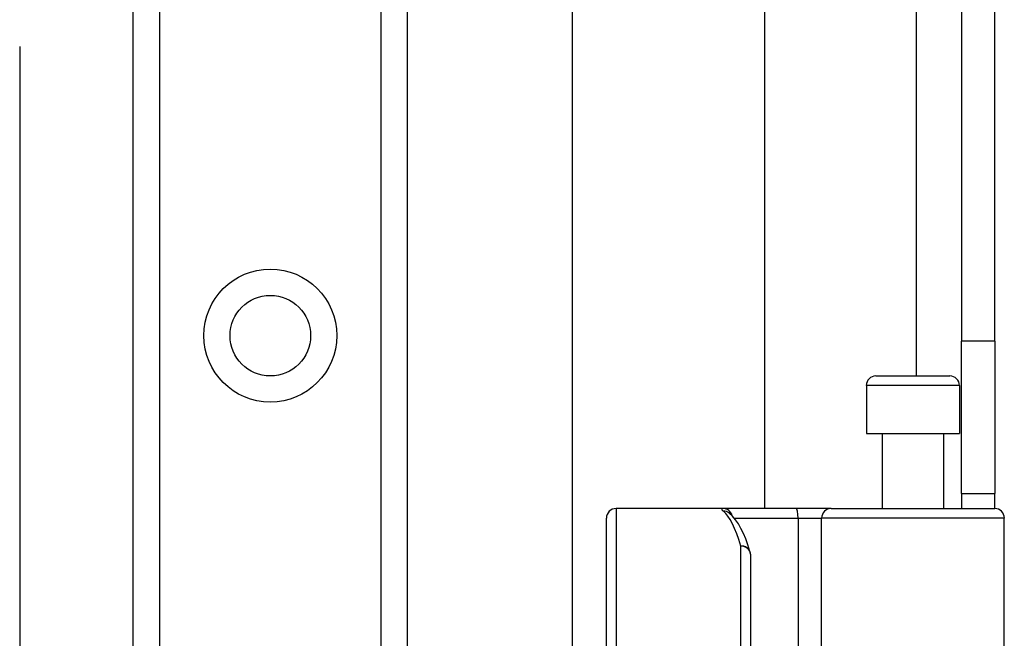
# Model space of a CAD drawing. Header units: inches. Extents: x 8 to 147, y 12 to 95.
# Tile 59 of 82: x 43.79 to 46.39, y 72.65 to 74.28. Entities that reach past the tile are written whole.
import ezdxf

# ---------------------------------------------------------------- set-up
doc = ezdxf.new("R2010")
doc.units = ezdxf.units.IN
doc.header["$LTSCALE"] = 9.374161
doc.header["$MEASUREMENT"] = 0
doc.layers.add('Visible Edges(ANSI)', color=7, linetype='Continuous', lineweight=25)
doc.layers.add('Visible Tangent Edges(ANSI)', color=7, linetype='Continuous', lineweight=25)

msp = doc.modelspace()

# ---------------------------------------------------------------- linework, layer by layer
at = {"layer": 'Visible Edges(ANSI)'}
for p, q in [((46.2749, 76.65), (46.2749, 73.4354)), ((46.3625, 73.4354), (46.3625, 76.65)), ((45.247, 71.9452), (45.247, 75.8033)), ((45.754, 75.8033), (45.754, 72.9936)), ((44.0868, 32.4652), (44.0868, 75.1386)), ((44.8106, 75.1386), (44.8106, 32.4652)), ((43.7867, 74.2133), (43.7867, 72.2814)), ((46.2749, 73.0336), (46.2749, 73.4354)), ((46.3625, 73.4354), (46.3625, 73.0336)), ((46.0485, 73.3435), (46.2437, 73.3435)), ((46.0232, 73.3182), (46.0232, 73.1914)), ((46.2691, 73.3182), (46.2691, 73.1914)), ((46.0232, 73.1914), (46.2691, 73.1914)), ((46.065, 73.1914), (46.065, 72.9936)), ((46.2272, 73.1914), (46.2272, 72.9936)), ((46.2749, 73.0336), (46.2749, 72.9936)), ((46.2749, 73.0336), (46.3625, 73.0336)), ((46.3625, 72.9936), (46.3625, 73.0336)), ((45.6446, 72.9936), (45.362, 72.9936)), ((45.8372, 72.9936), (45.6446, 72.9936)), ((45.9303, 72.9936), (45.8372, 72.9936)), ((45.9303, 72.9936), (46.3623, 72.9936)), ((45.3367, 72.5958), (45.3367, 72.9683)), ((45.661, 72.9815), (45.6605, 72.982)), ((46.3876, 72.2153), (46.3876, 72.9683)), ((45.717, 72.8729), (45.717, 72.3497))]:
    msp.add_line(p, q, dxfattribs=at)
at = {"layer": 'Visible Edges(ANSI)', "flags": 128}
msp.add_lwpolyline([(45.7158, 72.8804), (45.7103, 72.8976), (45.7044, 72.9135), (45.6983, 72.928), (45.6919, 72.9413), (45.6852, 72.9533), (45.6779, 72.964), (45.67, 72.9734), (45.661, 72.9815)], dxfattribs=at)
at = {"layer": 'Visible Edges(ANSI)'}
msp.add_circle((44.4487, 73.4501), 0.1063, dxfattribs=at)
for centre, start, end in [((46.0485, 73.3182), 90, 180), ((46.2437, 73.3182), 0, 90), ((45.362, 72.9683), 90, 180), ((46.3623, 72.9683), 0, 90), ((45.6916, 72.8729), 0, 17.0415)]:
    msp.add_arc(centre, 0.0254, start, end, dxfattribs=at)
at = {"layer": 'Visible Tangent Edges(ANSI)'}
for p, q in [((46.1551, 76.65), (46.1551, 73.3435)), ((44.1561, 75.1386), (44.1561, 32.4652)), ((44.7412, 32.4652), (44.7412, 75.1386)), ((46.3625, 73.4354), (46.2749, 73.4354)), ((46.2691, 73.3182), (46.0232, 73.3182)), ((45.362, 72.9936), (45.362, 72.6059)), ((45.6745, 72.9683), (45.8429, 72.9683)), ((45.8429, 72.9683), (45.8429, 72.2153)), ((45.8429, 72.9683), (45.905, 72.9683)), ((46.3876, 72.9683), (45.905, 72.9683)), ((45.905, 72.2153), (45.905, 72.9683)), ((45.6916, 72.3497), (45.6916, 72.8944))]:
    msp.add_line(p, q, dxfattribs=at)
at = {"layer": 'Visible Tangent Edges(ANSI)', "flags": 128}
msp.add_lwpolyline([(45.6446, 72.9936), (45.644, 72.9936), (45.6434, 72.9936), (45.6429, 72.9935), (45.6425, 72.9934), (45.6421, 72.9933), (45.6417, 72.9932), (45.6414, 72.993), (45.6412, 72.9929), (45.6411, 72.9926), (45.641, 72.9924), (45.6409, 72.9922), (45.6409, 72.9919), (45.641, 72.9916), (45.6411, 72.9912), (45.6413, 72.9909), (45.6415, 72.9905), (45.6418, 72.9901), (45.6422, 72.9896), (45.6426, 72.9892), (45.6431, 72.9887), (45.6436, 72.9882), (45.6442, 72.9877), (45.6448, 72.9871), (45.6455, 72.9866)], dxfattribs=at)
at = {"layer": 'Visible Tangent Edges(ANSI)'}
msp.add_circle((44.4487, 73.4501), 0.1756, dxfattribs=at)
for centre, major_axis, ratio, start_param, end_param in [((45.6446, 72.9683), (0, 0.0254), 0.985236, 4.962801, 6.283185), ((45.6455, 72.9615), (0.0155, 0.0201), 0.971402, 0, 0.672693), ((45.6278, 72.3497), (0, -0.644), 0.185699, 2.578938, 2.993098), ((45.8372, 72.9683), (0, 0.0254), 0.225879, 4.712389, 6.283185), ((45.9303, 72.9683), (0, 0.0254), 0.998608, 0, 1.570796), ((45.6916, 72.8729), (0.0242, 0.0074), 0.834757, 0, 1.320298), ((45.6916, 72.8729), (0.0254, 0), 0.845842, 0, 1.570796)]:
    msp.add_ellipse(centre, major_axis=major_axis, ratio=ratio, start_param=start_param, end_param=end_param, dxfattribs=at)

doc.saveas('drawing.dxf')
